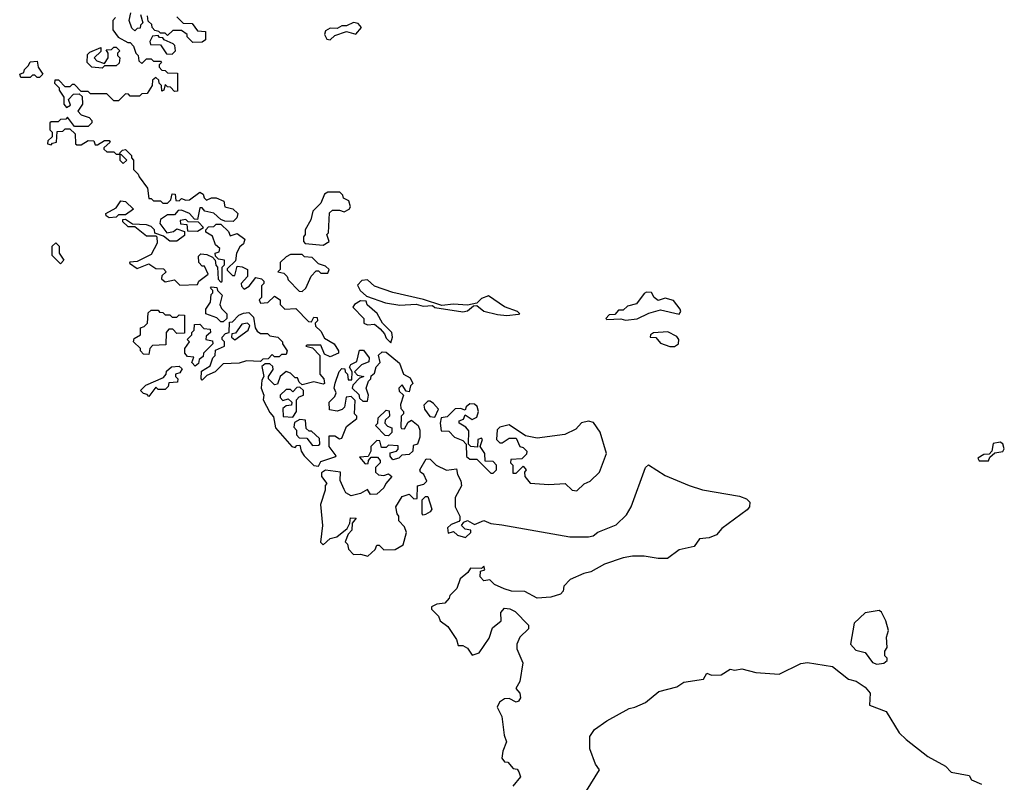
# Model space of a CAD drawing. Extents: x 2240384 to 2404287, y 351326 to 526670.
# Tile 225 of 256: x 2337790 to 2342023, y 467742 to 471018. Entities that reach past the tile are written whole.
import ezdxf

# ---------------------------------------------------------------- set-up
doc = ezdxf.new("R2010")
doc.units = 0

msp = doc.modelspace()

# ---------------------------------------------------------------- linework, layer by layer
at = {"layer": '0CON20XD'}
for points in [[(2338310, 471040), (2338320, 471005), (2338310, 470995), (2338308.3, 470981.7), (2338295, 470980), (2338285, 470970), (2338271.7, 470981.7), (2338260, 471015), (2338267.5, 471047.5)], [(2338201.7, 471028.3), (2338190, 471015), (2338190, 470975), (2338213.6, 470943.6), (2338255, 470920), (2338265, 470920), (2338280, 470905), (2338290, 470875), (2338300, 470865), (2338301.7, 470841.7), (2338315, 470830), (2338335, 470850), (2338355, 470850), (2338365, 470840), (2338395, 470840), (2338400, 470835), (2338390, 470825), (2338390, 470815), (2338401.7, 470801.7), (2338415, 470800), (2338425, 470790), (2338468.3, 470788.3), (2338468.3, 470711.7), (2338455, 470710), (2338438.3, 470728.3), (2338425, 470730), (2338415, 470740), (2338410, 470715), (2338401.7, 470711.7), (2338400, 470735), (2338390, 470745), (2338388.3, 470758.3), (2338375, 470770), (2338361.7, 470758.3), (2338360, 470735), (2338338.3, 470701.7), (2338315, 470700), (2338305, 470690), (2338265, 470690), (2338258.3, 470698.3), (2338245, 470700), (2338215, 470670), (2338195, 470670), (2338165, 470700), (2338095, 470700), (2338085, 470710), (2338055, 470710), (2338025, 470740), (2338015, 470740), (2338005, 470730), (2337985, 470730), (2337958.3, 470758.3), (2337941.7, 470758.3), (2337940, 470745), (2337960, 470725), (2337960, 470715), (2337980, 470685), (2337980, 470655), (2337991.7, 470641.7), (2338008.3, 470651.7), (2338000, 470675), (2338021.7, 470698.3), (2338045, 470700), (2338058.3, 470688.3), (2338060, 470655), (2338040, 470625), (2338055, 470610), (2338088.3, 470598.3), (2338100, 470585), (2338100, 470575), (2338085, 470560), (2338025, 470560), (2337995, 470600), (2337988.3, 470591.7), (2337965, 470590), (2337955, 470580), (2337925, 470580), (2337920, 470575), (2337920, 470545), (2337930, 470535), (2337930, 470515), (2337911.7, 470498.3), (2337910, 470485), (2337925, 470480), (2337931.7, 470488.3), (2337948.3, 470491.7), (2337951.7, 470538.3), (2337975, 470540), (2337985, 470550), (2338005, 470550), (2338028.3, 470528.3), (2338030, 470485), (2338035, 470480), (2338055, 470480), (2338085, 470500), (2338108.3, 470498.3), (2338115, 470480), (2338125, 470480), (2338155, 470500), (2338175, 470500), (2338178.3, 470491.7), (2338151.7, 470468.3), (2338151.7, 470461.7), (2338165, 470450), (2338195, 470450), (2338205, 470440), (2338220, 470440), (2338220, 470415), (2338235, 470400), (2338250, 470415), (2338228.3, 470438.3), (2338220, 470440), (2338221.7, 470448.3), (2338231.7, 470458.3), (2338245, 470460), (2338270, 470435), (2338270, 470425), (2338280, 470415), (2338280, 470375), (2338300, 470355), (2338303, 470343), (2338340, 470295), (2338345, 470250), (2338355, 470250), (2338365, 470240), (2338395, 470240), (2338405, 470230), (2338425, 470230), (2338440, 470245), (2338445, 470270), (2338458.3, 470268.3), (2338461.7, 470241.7), (2338475, 470240), (2338485, 470250), (2338505, 470242.5), (2338520, 470245), (2338565, 470277.5), (2338579.3, 470269.3), (2338583, 470253), (2338593.3, 470243.3), (2338615, 470252.5), (2338635, 470252.5), (2338668.3, 470238.3), (2338672.5, 470215), (2338706.1, 470206.1), (2338727.5, 470185), (2338723.6, 470166.4), (2338708.3, 470151.7), (2338672.5, 470152.5), (2338655, 470160), (2338625, 470186.7), (2338586.2, 470196.2)], [(2338465, 471030), (2338493, 471003), (2338531.7, 471001.7), (2338555, 470970), (2338588.3, 470968.3), (2338588.3, 470931.7), (2338575, 470922.5), (2338535, 470920), (2338510, 470945), (2338510, 470955), (2338485, 470972.5), (2338448.3, 470971.7), (2338425, 470950), (2338415, 470960), (2338395, 470960), (2338388.3, 470968.3), (2338371.7, 470971.7), (2338360, 470985), (2338358.3, 470998.3), (2338341.7, 471011.7), (2338340, 471035)], [(2339125, 470932.5), (2339145, 470950), (2339195, 470967.5), (2339235, 470956.7), (2339260, 470985), (2339245, 471002.5), (2339225, 471006.7), (2339195, 470992.5), (2339175, 470992.5), (2339155, 470980), (2339125, 470982.5), (2339105, 470970), (2339100, 470955), (2339110, 470935), (2339125, 470932.5)], [(2338445, 470870), (2338460, 470885), (2338457, 470907), (2338450, 470915), (2338411.7, 470931.7), (2338405, 470940), (2338391.7, 470941.7), (2338385, 470950), (2338361.7, 470948.3), (2338350, 470925), (2338351.7, 470911.7), (2338395, 470910), (2338421.7, 470871.7), (2338445, 470870)], [(2338145, 470810), (2338100, 470815), (2338080, 470835), (2338081.7, 470868.3), (2338091.7, 470878.3), (2338138.3, 470898.3), (2338138.3, 470881.7), (2338110, 470855), (2338121.7, 470841.7), (2338155, 470830), (2338170, 470855), (2338170, 470875), (2338161.7, 470888.3), (2338185, 470890), (2338195, 470900), (2338205, 470900), (2338220, 470885), (2338210, 470875), (2338210, 470865), (2338220, 470855), (2338218.3, 470831.7), (2338205, 470820), (2338155, 470820), (2338145, 470810)], [(2337875, 470770), (2337865, 470770), (2337855, 470780), (2337845, 470780), (2337835, 470770), (2337795, 470770), (2337790, 470785), (2337808.3, 470791.7), (2337810, 470805), (2337828.3, 470821.7), (2337835, 470837.5), (2337865, 470840), (2337870, 470815), (2337890, 470785), (2337875, 470770)], [(2338175, 470167.5), (2338162.5, 470175), (2338160, 470185), (2338205, 470210), (2338225, 470240), (2338245, 470237.5), (2338280, 470205), (2338245, 470180), (2338215, 470180), (2338205, 470170), (2338175, 470167.5)], [(2339095, 470050), (2339120, 470065), (2339110, 470095), (2339117.5, 470102.5), (2339121.7, 470188.3), (2339135, 470200), (2339165, 470200), (2339185, 470192.5), (2339206.4, 470203.6), (2339212.5, 470215), (2339205, 470240), (2339181.7, 470251.7), (2339180, 470265), (2339167, 470277), (2339115, 470277.5), (2339100.7, 470269.3), (2339085, 470230), (2339050, 470195), (2339041.7, 470158.3), (2339017.5, 470115), (2339017.5, 470095), (2339010, 470085), (2339010, 470065), (2339017, 470057), (2339095, 470050)], [(2338586.2, 470196.2), (2338575, 470210), (2338565, 470210), (2338555, 470160), (2338541.7, 470161.7), (2338520, 470185), (2338485, 470200), (2338471.7, 470198.3), (2338455, 470180), (2338425, 470180), (2338395, 470160), (2338393, 470143), (2338422.5, 470102.5), (2338451.7, 470108.3), (2338465, 470120), (2338498.3, 470108.3), (2338498.3, 470091.7), (2338465, 470067.5), (2338435, 470067.5), (2338408.3, 470088.3), (2338371.7, 470101.7), (2338370, 470115), (2338355, 470130), (2338335, 470137.5), (2338275, 470140), (2338245, 470160), (2338231.7, 470158.3), (2338231.7, 470151.7), (2338255, 470130), (2338285, 470130), (2338335, 470090), (2338375, 470090), (2338380, 470085), (2338381.7, 470058.3), (2338355, 470010), (2338295, 469980), (2338263, 469977), (2338261.7, 469971.7), (2338295, 469950), (2338345, 469970), (2338375, 469950), (2338408.3, 469948.3), (2338420, 469935), (2338401.7, 469918.3), (2338400, 469905), (2338415, 469892.5), (2338455, 469900), (2338478.3, 469878.3), (2338555, 469880), (2338560, 469895), (2338600, 469925), (2338585, 469960), (2338575, 469960), (2338560, 469975), (2338558.3, 470001.7), (2338568.3, 470011.7), (2338595, 470010), (2338618.3, 469998.3), (2338630, 469985), (2338633, 469963), (2338640, 469955), (2338643, 469903), (2338655, 469890), (2338660, 469895), (2338660, 469955), (2338670, 469965), (2338670, 469985), (2338645, 469990), (2338631.7, 470001.7), (2338630, 470015), (2338648.3, 470021.7), (2338650, 470035), (2338631.7, 470051.7), (2338618.3, 470088.3), (2338590, 470105), (2338590, 470115), (2338601.7, 470128.3), (2338625, 470130), (2338635, 470140), (2338655, 470140), (2338688.3, 470108.3), (2338695, 470090), (2338725, 470100), (2338757.5, 470075), (2338752.5, 470055), (2338737, 470043), (2338722.5, 470015), (2338718.3, 469981.7), (2338681.7, 469948.3), (2338681.7, 469941.7), (2338705, 469920), (2338715, 469920), (2338725, 469960), (2338747, 469957), (2338770, 469945), (2338770, 469915), (2338742.5, 469885), (2338743, 469873), (2338755, 469860), (2338776.4, 469873.6), (2338805, 469910), (2338830, 469905), (2338840, 469895), (2338840, 469885), (2338830, 469875), (2338830, 469825), (2338820, 469815), (2338825, 469800), (2338857, 469803), (2338885, 469830), (2338910, 469815), (2338910, 469795), (2338930, 469775), (2338977, 469777), (2339031.7, 469721.7), (2339045, 469720), (2339055, 469740), (2339068.3, 469738.3), (2339070, 469725), (2339060, 469715), (2339061.7, 469701.7), (2339085, 469680), (2339100.7, 469650.7), (2339142.5, 469625), (2339160, 469595), (2339160, 469585), (2339125, 469570), (2339100.7, 469580.7), (2339085, 469620), (2339025, 469620), (2339020, 469615), (2339048.3, 469608.3), (2339080, 469575), (2339080, 469495), (2339097.5, 469475), (2339100, 469455), (2339095, 469452.5), (2339055, 469462.5), (2339005, 469450), (2338991.7, 469461.7), (2338985, 469480), (2338975, 469480), (2338955, 469500), (2338935, 469507.5), (2338910, 469485), (2338898.3, 469451.7), (2338885, 469450), (2338860, 469475), (2338860, 469485), (2338880, 469515), (2338878.3, 469528.3), (2338865, 469540), (2338845, 469540), (2338831.7, 469528.3), (2338840, 469485), (2338830.7, 469469.3), (2338827.5, 469435), (2338840, 469405), (2338837.5, 469385), (2338865, 469330), (2338881.7, 469311.7), (2338890, 469265), (2338960, 469185), (2338975, 469180), (2338981.7, 469188.3), (2338995, 469190), (2339000, 469165), (2339012.5, 469145), (2339055, 469102.5), (2339075, 469100), (2339085, 469120), (2339145, 469140), (2339150, 469145), (2339120, 469185), (2339120, 469230), (2339145, 469230), (2339165, 469217.5), (2339175, 469220), (2339195, 469270), (2339240, 469305), (2339240, 469315), (2339230, 469325), (2339231.7, 469381.7), (2339215, 469400), (2339193, 469397), (2339187, 469353), (2339177, 469343), (2339155, 469336.7), (2339121.7, 469341.7), (2339120, 469375), (2339145, 469400), (2339150, 469415), (2339142.5, 469435), (2339147, 469457), (2339163, 469507), (2339175, 469520), (2339188.3, 469518.3), (2339190, 469505), (2339200, 469495), (2339201.7, 469471.7), (2339218.3, 469471.7), (2339220, 469505), (2339207.5, 469525), (2339213.6, 469536.4), (2339240, 469550), (2339251.7, 469598.3), (2339268.3, 469598.3), (2339292.5, 469565), (2339291.7, 469548.3), (2339260, 469535), (2339230, 469505), (2339241.7, 469491.7), (2339270, 469485), (2339251.7, 469478.3), (2339221.7, 469448.3), (2339220, 469435), (2339248.3, 469408.3), (2339251.7, 469391.7), (2339265, 469380), (2339285, 469380), (2339290, 469405), (2339280, 469435), (2339290, 469465), (2339300, 469475), (2339301.7, 469488.3), (2339315, 469500), (2339323, 469527), (2339340, 469545), (2339333, 469577), (2339348.3, 469591.7), (2339365, 469590), (2339423, 469543), (2339440, 469495), (2339469.3, 469479.3), (2339480, 469455), (2339470, 469445), (2339465, 469420), (2339451.7, 469421.7), (2339435, 469450), (2339420, 469435), (2339421.7, 469421.7), (2339440, 469405), (2339427.5, 469365), (2339428.3, 469348.3), (2339440, 469335), (2339440, 469325), (2339430, 469315), (2339428.3, 469268.3), (2339431.7, 469261.7), (2339445, 469260), (2339460.7, 469289.3), (2339475, 469297.5), (2339503.3, 469275), (2339510, 469255), (2339510, 469225), (2339500, 469195), (2339481.7, 469188.3), (2339480, 469165), (2339465, 469150), (2339433, 469147), (2339420, 469135), (2339395, 469127.5), (2339383, 469143), (2339383, 469157), (2339410, 469165), (2339417, 469173), (2339417.5, 469187.5), (2339375, 469190), (2339365, 469180), (2339345, 469180), (2339338.3, 469208.3), (2339325, 469210), (2339300, 469185), (2339300, 469165), (2339288.3, 469141.7), (2339251.7, 469138.3), (2339275, 469110), (2339288.3, 469111.7), (2339290, 469125), (2339301.7, 469138.3), (2339328.3, 469138.3), (2339340, 469125), (2339340, 469115), (2339320, 469095), (2339320, 469075), (2339333, 469063), (2339355, 469060), (2339375, 469067.5), (2339390, 469055), (2339363.8, 469026.2), (2339355, 469007.5), (2339325, 468980), (2339298.3, 468978.3), (2339285, 469000), (2339255, 468982.5), (2339215, 468973.3), (2339192.5, 468985), (2339185, 469000), (2339168.3, 469038.3), (2339170, 469075), (2339105, 469082.5), (2339088.3, 469071.7), (2339087.5, 469055), (2339110, 469025), (2339103.3, 469016.7), (2339103, 468997), (2339084, 468935), (2339092.5, 468845), (2339083.8, 468773.8), (2339095, 468762.5), (2339125, 468790), (2339153, 468797), (2339198.3, 468831.7), (2339210, 468855), (2339211.7, 468878.3), (2339237, 468877), (2339220, 468855), (2339217.5, 468825), (2339201.7, 468808.3), (2339190, 468775), (2339200, 468765), (2339203, 468743), (2339225, 468720), (2339255, 468722.5), (2339287, 468713), (2339318.3, 468741.7), (2339325, 468760), (2339335, 468760), (2339355, 468740), (2339405, 468742.5), (2339438.3, 468761.7), (2339452.5, 468815), (2339445, 468840), (2339420, 468865), (2339420, 468885), (2339412.5, 468895), (2339407.5, 468925), (2339435, 468970), (2339465, 468980), (2339485, 468960), (2339498.3, 468961.7), (2339500, 469015), (2339527, 469023), (2339540, 469035), (2339527.5, 469065), (2339513.6, 469073.6), (2339510, 469085), (2339538.3, 469131.7), (2339555, 469130), (2339580, 469105), (2339625, 469082.5), (2339668.3, 469088.3), (2339672.5, 469065), (2339687, 469037), (2339690, 469015), (2339662.5, 468965), (2339662.5, 468925), (2339682.5, 468885), (2339681.7, 468868.3), (2339678.3, 468861.7), (2339645, 468850), (2339630, 468835), (2339631.7, 468811.7), (2339655, 468820), (2339673, 468803), (2339707, 468793), (2339730, 468815), (2339730, 468825), (2339705, 468830), (2339690, 468845), (2339700, 468860), (2339715, 468866.7), (2339745, 468850), (2339785, 468866.7), (2339815, 468853.3), (2339862.5, 468847.5), (2340155, 468796), (2340235, 468796), (2340255, 468801.2), (2340275, 468816.2), (2340355, 468848), (2340398.8, 468891.2), (2340418.8, 468925), (2340480, 469095), (2340494.1, 469105.9), (2340565, 469060), (2340667.7, 469017.7), (2340725, 468998.1), (2340885, 468970.8), (2340915, 468960), (2340929.2, 468945), (2340927.5, 468925), (2340917.6, 468912.4), (2340808.3, 468831.7), (2340785.5, 468804.5), (2340755, 468792), (2340712.5, 468787.5), (2340690, 468755), (2340625, 468741.2), (2340575, 468703.8), (2340535, 468703.3), (2340475, 468713.8), (2340425, 468713.8), (2340385, 468706.2), (2340305, 468678.8), (2340245, 468646.2), (2340215, 468638.8), (2340157, 468613), (2340130, 468585), (2340127, 468563), (2340115, 468550), (2340073, 468537), (2340015, 468533.3), (2339961.7, 468561.7), (2339905, 468562.5), (2339873, 468573), (2339831.7, 468591.7), (2339811.7, 468611.7), (2339785, 468607.5), (2339770, 468625), (2339771.7, 468648.3), (2339790, 468655), (2339785, 468670), (2339775, 468660), (2339728.3, 468661.7), (2339716.4, 468643.6), (2339683.9, 468616.1), (2339670, 468575), (2339640, 468545), (2339637, 468533), (2339618.3, 468511.7), (2339583, 468507), (2339560, 468495), (2339560, 468485), (2339590, 468455), (2339597.5, 468435), (2339630.5, 468410.5), (2339667.5, 468355), (2339675, 468330), (2339695, 468330), (2339715, 468317.5), (2339735, 468287.5), (2339765, 468297.5), (2339808.3, 468361.7), (2339822.5, 468405), (2339860, 468435), (2339858.3, 468471.7), (2339875, 468490), (2339897, 468487), (2339920, 468475), (2339977, 468417), (2339978.3, 468401.7), (2339940, 468365), (2339927.5, 468335), (2339927.5, 468315), (2339953.3, 468255), (2339940, 468175), (2339922.5, 468145), (2339940, 468125), (2339943.8, 468105), (2339935, 468090), (2339925, 468086.2), (2339895, 468102.5), (2339875, 468100), (2339853.6, 468086.4), (2339843.3, 468065), (2339863.3, 468025), (2339872.5, 467945), (2339883.3, 467915), (2339866.7, 467875), (2339862.5, 467845), (2339875, 467830), (2339888.3, 467828.3), (2339911.7, 467801.7), (2339928.3, 467798.3), (2339936.7, 467786.7)], [(2338555, 470110), (2338580, 470125), (2338558.3, 470148.3), (2338515, 470150), (2338505, 470160), (2338480, 470155), (2338481.7, 470141.7), (2338508.3, 470138.3), (2338511.7, 470111.7), (2338555, 470110)], [(2337965, 469970), (2337930, 470005), (2337930, 470045), (2337945, 470060), (2337960, 470045), (2337960, 470015), (2337980, 469985), (2337965, 469970)], [(2339005, 469850), (2339020, 469865), (2339043, 469917), (2339065, 469940), (2339075, 469940), (2339085, 469930), (2339115, 469930), (2339120, 469945), (2339105, 469960), (2339075, 469970), (2339047, 469997), (2339015, 470000), (2339005, 470010), (2338955, 470010), (2338935, 470000), (2338910, 469975), (2338910, 469945), (2338900, 469935), (2338925, 469930), (2338940, 469915), (2338945, 469900), (2338991.7, 469851.7), (2339005, 469850)], [(2339885, 469747.5), (2339935, 469752.5), (2339940, 469755), (2339930, 469765), (2339874.1, 469784.1), (2339805, 469832.5), (2339775, 469820), (2339755, 469800), (2339715, 469792.5), (2339655, 469796.7), (2339605, 469790), (2339526.1, 469816.1), (2339395, 469846.2), (2339315, 469873.8), (2339285, 469900), (2339261.7, 469898.3), (2339242.5, 469877.5), (2339253.3, 469855), (2339281.2, 469831.2), (2339362.3, 469802.3), (2339425, 469792), (2339495, 469796.7), (2339525, 469787.5), (2339565, 469790), (2339575, 469782.5), (2339695, 469763.3), (2339715, 469767.5), (2339741.7, 469788.3), (2339755, 469790), (2339785, 469766.7), (2339845, 469751.2), (2339885, 469747.5)], [(2338665, 469720), (2338655, 469720), (2338637, 469737), (2338590, 469755), (2338590, 469775), (2338610, 469805), (2338613, 469837), (2338620, 469845), (2338620, 469855), (2338610, 469865), (2338615, 469870), (2338638.3, 469868.3), (2338640, 469855), (2338660, 469835), (2338650, 469795), (2338657, 469777), (2338680, 469755), (2338680, 469735), (2338665, 469720)], [(2340395, 469727.5), (2340445, 469732.5), (2340495, 469757.5), (2340545, 469772.5), (2340625, 469753.8), (2340632, 469765), (2340630, 469775), (2340601.4, 469811.4), (2340565, 469821.2), (2340535, 469812.5), (2340517.5, 469825), (2340506.7, 469846.7), (2340485, 469847.5), (2340475, 469842.5), (2340442.5, 469797.5), (2340403, 469787), (2340385, 469770), (2340365, 469770), (2340348.3, 469751.7), (2340325, 469750), (2340310, 469735), (2340315, 469730), (2340375, 469732.5), (2340395, 469727.5)], [(2339385, 469630), (2339392.5, 469655), (2339390, 469675), (2339350, 469715), (2339326.4, 469756.4), (2339283.6, 469793.6), (2339279.3, 469809.3), (2339255, 469810), (2339230, 469795), (2339223, 469783), (2339270, 469735), (2339270, 469715), (2339285, 469707.5), (2339315, 469710), (2339340, 469690), (2339358.3, 469668.3), (2339365, 469650), (2339385, 469630)], [(2338345, 469580), (2338321.7, 469581.7), (2338310, 469595), (2338310, 469605), (2338280, 469635), (2338281.7, 469648.3), (2338310, 469665), (2338310, 469695), (2338325, 469700), (2338340, 469715), (2338341.7, 469758.3), (2338355, 469770), (2338385, 469770), (2338391.7, 469761.7), (2338405, 469760), (2338415, 469750), (2338435, 469750), (2338445, 469740), (2338465, 469740), (2338475, 469750), (2338498.3, 469748.3), (2338498.3, 469671.7), (2338465, 469670), (2338448.3, 469688.3), (2338431.7, 469688.3), (2338420, 469675), (2338418.3, 469621.7), (2338361.7, 469618.3), (2338350, 469605), (2338345, 469580)], [(2338575, 469470), (2338570, 469475), (2338571.7, 469508.3), (2338608.3, 469531.7), (2338620, 469565), (2338630, 469575), (2338631.7, 469598.3), (2338670, 469615), (2338670, 469635), (2338660, 469645), (2338660, 469655), (2338675, 469670), (2338690, 469675), (2338691.7, 469718.3), (2338705, 469720), (2338731.7, 469748.3), (2338752.5, 469757.5), (2338775, 469760), (2338795, 469740), (2338802.5, 469695), (2338810.7, 469680.7), (2338825, 469670), (2338855, 469670), (2338865, 469660), (2338900, 469655), (2338920, 469635), (2338920, 469625), (2338940, 469595), (2338935, 469580), (2338915, 469580), (2338905, 469570), (2338885, 469570), (2338875, 469580), (2338858.3, 469561.7), (2338835, 469560), (2338825, 469550), (2338765, 469552.5), (2338733, 469543), (2338665, 469540), (2338630, 469505), (2338595, 469490), (2338575, 469470)], [(2338545, 469530), (2338530, 469545), (2338538.3, 469568.3), (2338511.7, 469571.7), (2338500, 469585), (2338500, 469605), (2338520, 469635), (2338510, 469645), (2338530, 469665), (2338530, 469675), (2338540, 469685), (2338541.7, 469708.3), (2338565, 469710), (2338581.7, 469691.7), (2338608.3, 469688.3), (2338610, 469675), (2338591.7, 469658.3), (2338590, 469645), (2338618.3, 469638.3), (2338620, 469625), (2338580, 469585), (2338578.3, 469571.7), (2338561.7, 469558.3), (2338558.3, 469541.7), (2338545, 469530)], [(2338715, 469642.5), (2338772.5, 469685), (2338780, 469705), (2338770, 469715), (2338745, 469710), (2338718.3, 469671.7), (2338701.7, 469668.3), (2338700, 469655), (2338715, 469642.5)], [(2340605, 469613.8), (2340622.5, 469625), (2340623.3, 469645), (2340615, 469656.7), (2340577, 469677), (2340515, 469672.5), (2340502.5, 469665), (2340500, 469655), (2340525, 469652.5), (2340545, 469628.8), (2340585, 469614.2), (2340605, 469613.8)], [(2338345, 469400), (2338338.3, 469408.3), (2338321.7, 469411.7), (2338310, 469425), (2338331.7, 469448.3), (2338408.3, 469481.7), (2338420, 469495), (2338421.7, 469508.3), (2338443, 469527), (2338475, 469530), (2338488.3, 469518.3), (2338478.3, 469501.7), (2338460, 469495), (2338460, 469485), (2338470, 469475), (2338468.3, 469461.7), (2338431.7, 469458.3), (2338428.3, 469441.7), (2338415, 469430), (2338385, 469430), (2338375, 469440), (2338345, 469400)], [(2338965, 469310), (2338980, 469335), (2338980, 469385), (2338991.7, 469398.3), (2339010, 469405), (2339010, 469425), (2338995, 469440), (2338981.7, 469438.3), (2338965, 469420), (2338955, 469430), (2338935, 469430), (2338910, 469405), (2338910, 469395), (2338921.7, 469381.7), (2338945, 469390), (2338960, 469375), (2338958.3, 469361.7), (2338935, 469360), (2338921.7, 469348.3), (2338923, 469313), (2338965, 469310)], [(2339575, 469310), (2339590, 469345), (2339569.3, 469369.3), (2339555, 469380), (2339545, 469380), (2339528.3, 469361.7), (2339530, 469345), (2339553.6, 469313.6), (2339575, 469310)], [(2339825, 469070), (2339840, 469085), (2339840, 469105), (2339825, 469120), (2339791.7, 469121.7), (2339790, 469155), (2339770, 469185), (2339780, 469215), (2339775, 469220), (2339760, 469215), (2339758.3, 469181.7), (2339730, 469185), (2339720, 469195), (2339721.7, 469251.7), (2339708.3, 469268.3), (2339680, 469285), (2339680, 469295), (2339698.3, 469301.7), (2339705, 469320), (2339735, 469300), (2339755, 469310), (2339763.3, 469335), (2339756.4, 469356.4), (2339745, 469366.7), (2339725, 469367.5), (2339710, 469355), (2339705, 469340), (2339685, 469347.5), (2339663, 469347), (2339628.3, 469311.7), (2339601.7, 469308.3), (2339597.5, 469285), (2339601.7, 469251.7), (2339635, 469250), (2339660, 469225), (2339695, 469210), (2339710, 469195), (2339711.7, 469141.7), (2339725, 469130), (2339755, 469130), (2339815, 469070), (2339825, 469070)], [(2339375, 469230), (2339361.7, 469231.7), (2339320, 469275), (2339330, 469285), (2339331.7, 469308.3), (2339365, 469340), (2339378.3, 469338.3), (2339380, 469315), (2339361.7, 469298.3), (2339360, 469285), (2339371.7, 469271.7), (2339390, 469265), (2339390, 469245), (2339375, 469230)], [(2339048.3, 469188.3), (2339075, 469190), (2339080, 469195), (2339078.3, 469218.3), (2339045, 469250), (2339035, 469250), (2339021.7, 469261.7), (2339018.3, 469298.3), (2338995, 469300), (2338971.7, 469288.3), (2338968.3, 469268.3), (2338980, 469255), (2338980, 469235), (2338991.7, 469221.7), (2339025, 469220), (2339048.3, 469188.3)], [(2340185, 468993.8), (2340216.4, 469023.6), (2340242.5, 469035), (2340282.5, 469075), (2340312.5, 469155), (2340285.8, 469245.8), (2340257.3, 469287.3), (2340235, 469293.8), (2340205, 469286.7), (2340180.5, 469259.5), (2340134.1, 469235.9), (2340015, 469220), (2339965, 469230), (2339895, 469277.5), (2339855, 469267.5), (2339843.6, 469256.4), (2339840, 469215), (2339855, 469200), (2339865, 469200), (2339895, 469220), (2339925, 469220), (2339940, 469185), (2339955, 469180), (2339970, 469165), (2339968.3, 469151.7), (2339948.3, 469131.7), (2339901.7, 469128.3), (2339900, 469115), (2339910, 469105), (2339910, 469070), (2339925, 469070), (2339955, 469100), (2339967.5, 469085), (2339960, 469075), (2339962.5, 469055), (2339985, 469026.7), (2340065, 469022), (2340135, 469026.2), (2340165, 468996.7), (2340185, 468993.8)], [(2341955, 469123.3), (2341961.7, 469138.3), (2341982.5, 469157.5), (2342016.4, 469163.6), (2342023.3, 469175), (2342016.4, 469196.4), (2342005, 469202.5), (2341975, 469197.5), (2341970, 469165), (2341958.3, 469151.7), (2341935, 469150), (2341910, 469135), (2341915, 469123.3), (2341955, 469123.3)], [(2339525, 468890), (2339520, 468895), (2339520, 468955), (2339535, 468970), (2339545, 468970), (2339562.5, 468915), (2339555, 468903.3), (2339535, 468892.5), (2339525, 468890)], [(2341475, 468250), (2341505, 468253.3), (2341520, 468265), (2341520, 468275), (2341510, 468285), (2341510, 468305), (2341519.3, 468320.7), (2341516.7, 468365), (2341525.6, 468394.4), (2341514, 468435), (2341495, 468473.3), (2341485, 468480), (2341425, 468470), (2341378, 468425), (2341362.5, 468335), (2341385, 468310), (2341425, 468300), (2341456.4, 468256.4), (2341475, 468250)], [(2340190, 467645), (2340282.5, 467795), (2340265, 467820), (2340241.2, 467885), (2340242, 467938), (2340261.9, 467968.1), (2340314.2, 468005.8), (2340410.5, 468059.5), (2340435, 468064), (2340480, 468085), (2340538.6, 468131.4), (2340615, 468152), (2340645, 468172), (2340730, 468185), (2340745, 468210), (2340765, 468202.5), (2340806.1, 468203.9), (2340845, 468227.5), (2340864.1, 468224.1), (2340895, 468230), (2340955, 468214), (2341055, 468206), (2341148.3, 468251.7), (2341176.8, 468256.8), (2341285, 468238.8), (2341353.3, 468185), (2341385.9, 468175.9), (2341425, 468150), (2341446.2, 468125), (2341443.6, 468073.6), (2341515.7, 468045.7), (2341571.1, 467955), (2341601.1, 467925), (2341695, 467852.9), (2341770.6, 467810.6), (2341795, 467786), (2341871.7, 467771.7), (2341881.7, 467751.7), (2341925, 467734.2)], [(2339936.7, 467786.7), (2339942.5, 467765), (2339910, 467725)]]:
    msp.add_lwpolyline(points, dxfattribs=at)

doc.saveas('drawing.dxf')
